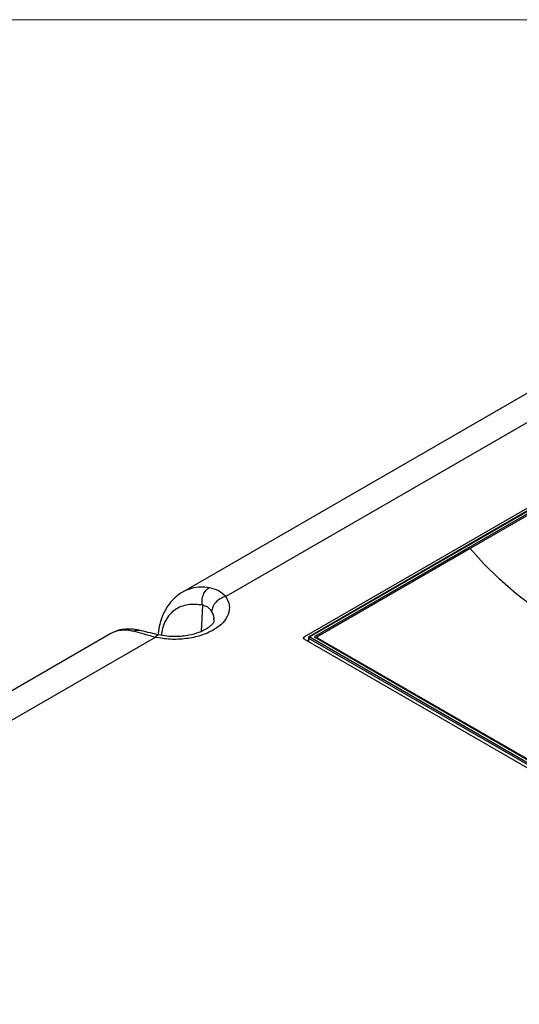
# Paper-space layout 'Sheet1' of a CAD drawing. Header units: millimetres. Extents: x -7 to 420, y -21 to 297.
# Tile 84 of 105: x 294 to 317, y 224 to 269. Entities that reach past the tile are written whole.
import ezdxf

# ---------------------------------------------------------------- set-up
doc = ezdxf.new("R2010")
doc.units = ezdxf.units.MM

psp = doc.layouts.new('Sheet1')

# ---------------------------------------------------------------- linework, layer by layer
at = {"color": 7, "linetype": 'Continuous', "lineweight": 18}
psp.add_line((405.633, 268.748), (-0.367, 268.748), dxfattribs=at)
at = {"color": 7, "linetype": 'Continuous', "lineweight": 25}
for p, q in [((326.335, 257.054), (301.082, 242.477)), ((328.366, 256.874), (303.051, 242.26)), ((332.476, 255.318), (306.624, 240.394)), ((332.497, 255.197), (306.874, 240.406)), ((332.527, 255.194), (306.904, 240.403)), ((332.527, 255.078), (307.105, 240.403)), ((332.444, 254.956), (314.272, 244.465)), ((314.272, 244.465), (307.278, 240.428)), ((297.768, 240.563), (272.515, 225.985)), ((299.799, 240.383), (274.484, 225.769)), ((306.624, 240.312), (318.758, 233.308)), ((306.845, 240.358), (306.835, 240.191)), ((318.766, 233.459), (306.862, 240.331)), ((306.904, 240.403), (318.809, 233.531)), ((307.105, 240.403), (318.809, 233.647)), ((307.254, 240.406), (307.177, 240.361)), ((307.249, 240.352), (307.222, 240.336)), ((307.249, 240.388), (307.249, 240.324)), ((307.278, 240.347), (318.734, 233.734))]:
    psp.add_line(p, q, dxfattribs=at)
at = {"color": 8, "linetype": 'Continuous', "lineweight": 25}
for p, q in [((301.973, 241.857), (301.92, 240.657)), ((306.624, 240.394), (306.622, 240.314)), ((306.862, 240.331), (306.853, 240.18)), ((307.278, 240.347), (307.278, 240.303))]:
    psp.add_line(p, q, dxfattribs=at)
at = {"color": 7, "linetype": 'Continuous', "lineweight": 25, "flags": 128}
psp.add_lwpolyline([(325.868, 237.771), (324.63, 238.139), (323.429, 238.547), (322.27, 238.993), (321.157, 239.476), (320.092, 239.994), (319.08, 240.547), (318.123, 241.131), (317.225, 241.746), (316.388, 242.388), (315.615, 243.057), (314.909, 243.751), (314.272, 244.465)], dxfattribs=at)
at = {"color": 7, "linetype": 'Continuous', "lineweight": 25}
for centre, radius, start, end in [((306.904, 240.354), 0.06, 119.9973, 176.5389), ((306.955, 240.325), 0.0927, 122.6959, 176.149), ((307.294, 240.388), 0.0437, 110.7867, 249.2148)]:
    psp.add_arc(centre, radius, start, end, dxfattribs=at)
at = {"color": 8, "linetype": 'Continuous', "lineweight": 25}
for centre, start, end in [((306.874, 240.358), 181.303, 245.7705), ((306.887, 240.379), 53.8117, 114.8811)]:
    psp.add_arc(centre, 0.0297, start, end, dxfattribs=at)
at = {"color": 7, "linetype": 'Continuous', "lineweight": 25}
psp.add_ellipse((306.695, 240.353), major_axis=(0.1, 0), ratio=0.577112, start_param=2.356347, end_param=3.926839, dxfattribs=at)
for points, knots in [([(293.966, 208.553), (294.774, 208.683), (296.389, 208.943), (298.752, 209.439), (301.234, 210.051), (303.802, 210.818), (306.427, 211.756), (308.939, 212.799), (311.336, 213.935), (313.612, 215.149), (315.849, 216.482), (318.043, 217.93), (320.209, 219.483), (322.711, 221.402), (325.517, 223.697), (328.646, 226.357), (331.526, 228.795), (334.219, 230.984), (336.741, 232.92), (339.392, 234.795), (341.894, 236.39), (344.215, 237.716), (346.303, 238.798), (348.488, 239.816), (350.767, 240.758), (353.003, 241.566), (355.179, 242.247), (357.266, 242.823), (358.7, 243.149), (359.417, 243.312)], [0, 0, 0, 0, 0.027717, 0.05546, 0.083177, 0.117121, 0.151185, 0.185354, 0.219572, 0.253751, 0.287773, 0.32568, 0.363607, 0.401527, 0.462639, 0.523763, 0.584887, 0.631004, 0.677154, 0.723264, 0.769326, 0.800145, 0.831038, 0.861937, 0.892791, 0.923577, 0.949045, 0.974532, 1, 1, 1, 1]), ([(291.873, 209.56), (292.38, 209.627), (293.755, 209.81), (295.957, 210.208), (298.447, 210.782), (300.861, 211.463), (303.187, 212.237), (305.404, 213.091), (307.513, 214.017), (309.521, 215.002), (311.706, 216.187), (314.029, 217.59), (316.46, 219.218), (318.89, 220.989), (321.327, 222.893), (324.252, 225.294), (327.564, 228.101), (330.739, 230.734), (333.376, 232.793), (335.416, 234.3), (337.543, 235.767), (339.776, 237.184), (342.14, 238.535), (344.643, 239.81), (347.279, 240.993), (350.031, 242.083), (351.967, 242.71), (352.934, 243.023)], [0, 0, 0, 0, 0.0181844, 0.0492811, 0.0804962, 0.1117804, 0.1430495, 0.1741918, 0.2048489, 0.2355321, 0.2661989, 0.3095315, 0.352901, 0.3962582, 0.4461801, 0.4961067, 0.573894, 0.651674, 0.6902418, 0.7288301, 0.7674001, 0.8059431, 0.8446974, 0.883574, 0.9224649, 0.9612895, 1, 1, 1, 1]), ([(359.441, 243.249), (358.725, 243.09), (357.291, 242.771), (355.204, 242.203), (353.029, 241.529), (350.792, 240.726), (348.512, 239.788), (346.328, 238.774), (344.24, 237.694), (341.92, 236.37), (339.418, 234.776), (336.767, 232.903), (334.245, 230.968), (331.552, 228.779), (328.672, 226.342), (325.543, 223.681), (322.738, 221.385), (320.236, 219.465), (318.07, 217.911), (315.875, 216.461), (313.638, 215.126), (311.361, 213.91), (308.963, 212.771), (306.45, 211.725), (303.825, 210.784), (301.256, 210.012), (298.773, 209.393), (296.408, 208.891), (294.792, 208.624), (293.985, 208.491)], [0, 0, 0, 0, 0.0254296, 0.0508787, 0.0763087, 0.1070663, 0.1378927, 0.1687637, 0.19963, 0.2304211, 0.2764661, 0.3225589, 0.3686921, 0.4147922, 0.4759156, 0.5370396, 0.5981514, 0.6360842, 0.6740234, 0.7119423, 0.7459924, 0.7801988, 0.8144449, 0.8486418, 0.8827347, 0.9167087, 0.9444636, 0.9722443, 1, 1, 1, 1]), ([(301.083, 242.477), (300.977, 242.408), (300.775, 242.277), (300.459, 241.958), (300.188, 241.536), (300.007, 241.031), (299.963, 240.7), (299.944, 240.556)], [0, 0, 0, 0, 0.170438, 0.327749, 0.602545, 0.826101, 1, 1, 1, 1]), ([(301.973, 241.857), (301.964, 241.933), (301.946, 242.09), (302.006, 242.338), (302.123, 242.552), (302.233, 242.635), (302.286, 242.675)], [0, 0, 0, 0, 0.240741, 0.499999, 0.75926, 1, 1, 1, 1]), ([(302.286, 242.675), (302.433, 242.639), (302.73, 242.568), (302.943, 242.364), (303.051, 242.26)], [0, 0, 0, 0, 0.493702, 1, 1, 1, 1]), ([(353.444, 242.211), (352.846, 242.052), (351.651, 241.736), (349.6, 241.086), (347.318, 240.246), (344.856, 239.18), (342.516, 238.02), (340.252, 236.755), (338.062, 235.396), (335.936, 233.952), (333.902, 232.463), (331.268, 230.418), (328.1, 227.79), (324.799, 224.974), (321.886, 222.556), (319.453, 220.628), (317.025, 218.827), (314.591, 217.163), (312.263, 215.721), (310.071, 214.494), (308.051, 213.465), (305.934, 212.487), (303.713, 211.575), (301.391, 210.728), (298.985, 209.945), (296.514, 209.217), (294.815, 208.774), (293.966, 208.553)], [0, 0, 0, 0, 0.0237284, 0.0474568, 0.0840997, 0.1208221, 0.1575719, 0.1942522, 0.2331839, 0.2721463, 0.3111292, 0.3500889, 0.4291391, 0.5081986, 0.5591873, 0.6101713, 0.6547022, 0.6992452, 0.7437526, 0.7754838, 0.8072309, 0.8389543, 0.8711102, 0.9033622, 0.9356349, 0.9678637, 1, 1, 1, 1]), ([(303.051, 242.26), (303.117, 242.126), (303.248, 241.858), (303.185, 241.435), (302.934, 241.041), (302.496, 240.704), (301.911, 240.451), (301.228, 240.305), (300.496, 240.269), (300.031, 240.345), (299.799, 240.383)], [0, 0, 0, 0, 0.125, 0.25, 0.375, 0.5, 0.625, 0.75, 0.875, 1, 1, 1, 1]), ([(303.051, 242.26), (302.971, 242.236), (302.805, 242.184), (302.589, 242.013), (302.436, 241.799), (302.409, 241.649), (302.396, 241.577)], [0, 0, 0, 0, 0.240773, 0.5, 0.759229, 1, 1, 1, 1]), ([(302.396, 241.577), (302.342, 241.65), (302.234, 241.794), (302.06, 241.836), (301.973, 241.857)], [0, 0, 0, 0, 0.500677, 1, 1, 1, 1]), ([(302.512, 241.184), (302.505, 241.146), (302.494, 241.077), (302.406, 240.966), (302.282, 240.854), (302.087, 240.725), (301.793, 240.588), (301.427, 240.486), (301.05, 240.43), (300.708, 240.412), (300.33, 240.427), (300.078, 240.472), (299.946, 240.496)], [0, 0, 0, 0, 0.140265, 0.249608, 0.325481, 0.396243, 0.49823, 0.632266, 0.71172, 0.799456, 0.895531, 1, 1, 1, 1]), ([(299.073, 240.71), (298.95, 240.731), (298.702, 240.773), (298.354, 240.759), (298.035, 240.696), (297.857, 240.607), (297.767, 240.563)], [0, 0, 0, 0, 0.248862, 0.499179, 0.749809, 1, 1, 1, 1]), ([(299.799, 240.383), (299.609, 240.439), (299.233, 240.549), (298.942, 240.624), (298.798, 240.662)], [0, 0, 0, 0, 0.506085, 1, 1, 1, 1]), ([(299.946, 240.496), (299.782, 240.536), (299.454, 240.616), (299.2, 240.679), (299.073, 240.71)], [0, 0, 0, 0, 0.499912, 1, 1, 1, 1])]:
    psp.add_open_spline(points, degree=3, knots=knots, dxfattribs=at)
at = {"color": 8, "linetype": 'Continuous', "lineweight": 25}
for points, knots in [([(301.085, 242.473), (301.097, 242.481), (301.216, 242.567), (301.489, 242.655), (301.88, 242.726), (302.155, 242.691), (302.286, 242.675)], [0, 0, 0, 0, 0.034787, 0.355702, 0.692457, 1, 1, 1, 1]), ([(301.973, 241.857), (301.856, 241.873), (301.626, 241.906), (301.297, 241.885), (300.989, 241.806), (300.708, 241.658), (300.464, 241.442), (300.267, 241.152), (300.131, 240.83), (300.094, 240.582), (300.078, 240.475)], [0, 0, 0, 0, 0.127095, 0.250679, 0.37976, 0.506181, 0.63625, 0.767574, 0.899907, 1, 1, 1, 1]), ([(302.495, 241.185), (302.502, 241.218), (302.526, 241.351), (302.452, 241.48), (302.396, 241.577)], [0, 0, 0, 0, 0.248037, 1, 1, 1, 1]), ([(298.798, 240.662), (298.716, 240.676), (298.547, 240.707), (298.307, 240.714), (298.085, 240.687), (297.904, 240.636), (297.809, 240.582), (297.77, 240.56)], [0, 0, 0, 0, 0.201773, 0.416493, 0.64426, 0.853062, 1, 1, 1, 1]), ([(298.798, 240.662), (298.857, 240.689), (298.95, 240.733), (299.039, 240.707), (299.071, 240.698)], [0, 0, 0, 0, 0.6363788, 1, 1, 1, 1]), ([(299.799, 240.383), (299.829, 240.424), (299.883, 240.497), (299.926, 240.489), (299.945, 240.485)], [0, 0, 0, 0, 0.561769, 1, 1, 1, 1])]:
    psp.add_open_spline(points, degree=3, knots=knots, dxfattribs=at)

doc.saveas('drawing.dxf')
